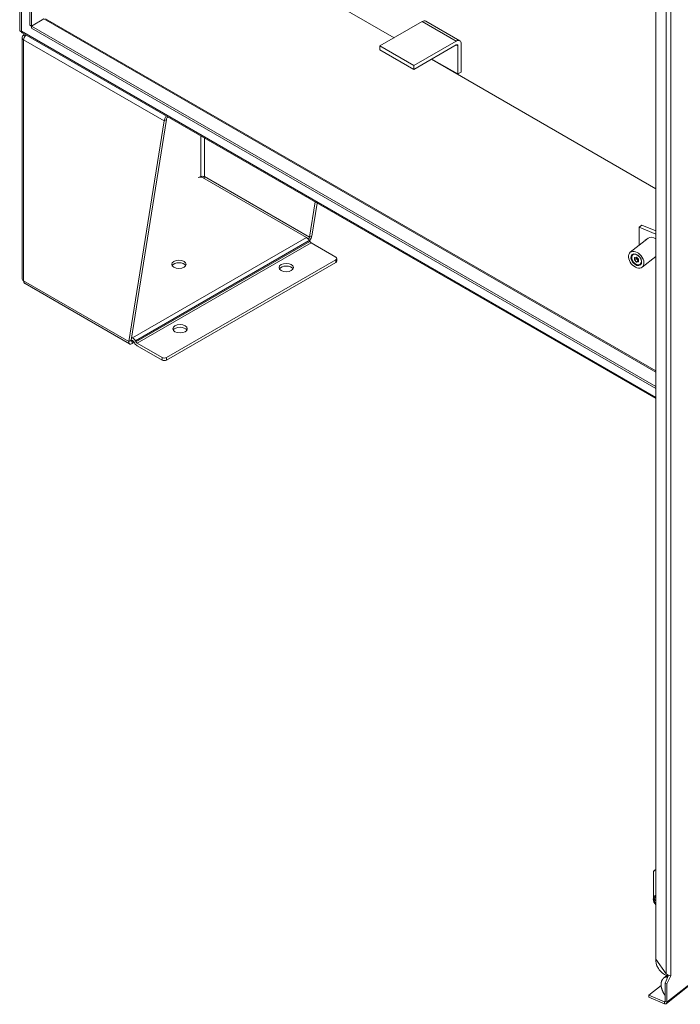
# Model space of a CAD drawing. Header units: inches. Extents: x 14 to 423, y 12 to 263.
# Tile 112 of 124: x 386 to 405, y 173 to 201. Entities that reach past the tile are written whole.
import ezdxf

# ---------------------------------------------------------------- set-up
doc = ezdxf.new("R2010")
doc.units = ezdxf.units.IN
doc.header["$LTSCALE"] = 26
doc.header["$MEASUREMENT"] = 0
doc.layers.add('Visible (ANSI)', color=7, linetype='Continuous', lineweight=5)
doc.layers.add('Visible Narrow (ANSI)', color=7, linetype='Continuous', lineweight=5)

msp = doc.modelspace()

# ---------------------------------------------------------------- linework, layer by layer
at = {"layer": 'Visible (ANSI)'}
for p, q in [((386.516, 201.0927), (386.516, 243.1715)), ((386.5652, 201.0643), (386.5652, 243.143)), ((404.7155, 173.9313), (404.7155, 214.2417)), ((391.539, 203.9359), (397.1037, 200.7232)), ((397.1037, 200.7232), (391.539, 203.9359)), ((386.2205, 201.6992), (386.2205, 200.9221)), ((386.2697, 200.8937), (386.2697, 201.6708)), ((386.2697, 200.9127), (386.2697, 201.6141)), ((386.516, 201.0927), (386.5652, 201.0643)), ((386.5652, 201.0643), (386.9264, 201.2728)), ((386.9264, 201.2728), (386.5652, 201.0643)), ((386.5652, 201.0075), (386.5652, 201.0643)), ((404.7155, 190.5852), (386.5652, 201.0643)), ((386.9728, 201.2774), (404.7155, 191.0336)), ((397.9244, 201.197), (396.6933, 200.4862)), ((398.0289, 201.2074), (399.0138, 200.6387)), ((386.2205, 200.9221), (386.2697, 200.8937)), ((386.2718, 200.8949), (386.2697, 200.8937)), ((404.7155, 190.2316), (386.289, 200.8702)), ((404.7155, 190.5284), (386.5652, 201.0075)), ((386.2878, 193.7195), (386.2878, 200.7326)), ((397.6782, 199.9176), (396.6933, 200.4862)), ((396.6933, 200.4862), (396.6933, 200.3725)), ((397.6782, 199.9176), (398.9093, 200.6284)), ((398.9093, 200.5147), (397.6782, 199.8039)), ((398.9586, 200.4862), (398.9586, 199.6712)), ((399.0571, 199.7281), (399.0571, 200.5431)), ((397.6782, 199.8039), (396.6933, 200.3725)), ((397.6782, 199.8039), (397.6782, 199.9176)), ((398.187, 200.0977), (404.7155, 196.3284)), ((404.7155, 196.3284), (398.187, 200.0977)), ((398.9586, 199.6712), (398.2035, 200.1071)), ((399.0571, 199.7281), (398.9586, 199.6712)), ((389.3917, 191.8886), (390.4228, 198.3065)), ((390.4884, 198.3444), (389.4574, 191.9265)), ((390.4228, 198.3065), (390.4884, 198.3444)), ((394.5571, 194.9149), (391.5389, 196.6575)), ((394.6445, 194.9213), (394.8099, 195.9506)), ((394.8644, 195.9192), (394.7102, 194.9592)), ((404.3059, 195.2779), (404.2259, 195.2144)), ((404.2259, 195.2144), (404.7155, 195.009)), ((404.2259, 195.2144), (404.2259, 194.688)), ((404.3059, 195.2779), (404.7155, 195.1061)), ((394.6559, 194.7988), (394.6384, 194.8291)), ((394.6445, 194.9213), (394.6684, 194.9351)), ((394.6684, 194.9351), (394.7102, 194.9592)), ((394.6907, 194.762), (395.4129, 194.3451)), ((404.4864, 194.895), (403.9706, 194.4852)), ((395.4129, 194.2693), (390.4884, 191.4261)), ((390.4884, 191.3503), (395.4129, 194.1934)), ((395.4401, 194.2314), (395.4401, 194.3072)), ((404.0204, 194.2763), (404.018, 194.2833)), ((404.0425, 194.4302), (404.0424, 194.4301)), ((404.1521, 194.3461), (404.0906, 194.3361)), ((404.0906, 194.3361), (404.0906, 194.2644)), ((404.0906, 194.2644), (404.1422, 194.3054)), ((404.0906, 194.2644), (404.1521, 194.2028)), ((404.1422, 194.3445), (404.1422, 194.3054)), ((404.1422, 194.3054), (404.2037, 194.2438)), ((404.2136, 194.2845), (404.1521, 194.3461)), ((404.1521, 194.2028), (404.2037, 194.2438)), ((404.1521, 194.2028), (404.2136, 194.2129)), ((404.2037, 194.2438), (404.2136, 194.2454)), ((404.2136, 194.2129), (404.2136, 194.2845)), ((404.7155, 194.3673), (404.3164, 194.0501)), ((404.6934, 194.3497), (404.7155, 194.3404)), ((404.1241, 194.1457), (404.1304, 194.1418)), ((404.2791, 194.1326), (404.279, 194.1325)), ((386.3749, 193.5754), (389.4156, 191.8199)), ((389.3917, 191.8886), (389.4335, 191.9127)), ((389.4335, 191.9127), (389.4574, 191.9265)), ((389.5013, 191.9201), (389.4602, 191.9439)), ((389.4713, 192.0133), (389.5013, 191.9959)), ((389.4871, 191.9094), (389.5035, 191.9188)), ((389.4871, 191.9094), (389.4871, 191.8335)), ((389.4871, 191.8335), (389.5454, 191.8672)), ((389.5536, 191.853), (389.5361, 191.8834)), ((389.5826, 191.9102), (389.6001, 191.8798)), ((390.3571, 191.4261), (389.6349, 191.8431)), ((389.6349, 191.7672), (390.3571, 191.3503)), ((405.0192, 172.6345), (417.8494, 182.8301)), ((404.6416, 176.4429), (404.6416, 175.7125)), ((404.7091, 176.5376), (404.6676, 176.5047)), ((404.685, 175.7716), (404.6736, 175.7626)), ((404.6882, 175.6382), (404.6777, 175.6388)), ((404.689, 175.6478), (404.6978, 175.6473)), ((404.7155, 175.6614), (404.6949, 175.645)), ((404.7155, 173.9313), (405.0161, 173.502)), ((404.9452, 173.38), (405.0587, 173.4702)), ((404.9802, 173.23), (405.0847, 173.458)), ((405.1457, 173.4448), (405.0366, 173.2064)), ((405.1457, 173.4448), (405.1456, 173.4448)), ((405.1457, 173.4449), (405.1458, 173.4449)), ((405.1457, 173.4449), (405.1458, 173.4448)), ((405.1458, 173.4448), (405.1457, 173.4448)), ((405.1458, 173.4449), (405.1458, 173.4448)), ((404.8664, 173.16), (404.5107, 172.8773)), ((405.0366, 173.2064), (404.9802, 173.23)), ((404.9802, 173.23), (404.9802, 172.6993)), ((405.0366, 173.2064), (405.0366, 172.6757)), ((404.5107, 172.8773), (404.5107, 172.8204)), ((404.5107, 172.8773), (404.9615, 172.6882)), ((404.5107, 172.8204), (404.9615, 172.6314))]:
    msp.add_line(p, q, dxfattribs=at)
for centre, major_axis, ratio, start_param, end_param in [((397.9244, 201.0264), (0.1045, 0.1809), 0.5773503, 0, 0.7853982), ((386.3354, 200.9506), (-0.0464, -0.0804), 0.5773503, 5.4977871, 6.2831853), ((386.4503, 200.7326), (-0.1625, 0), 0.5773503, 5.4977871, 7.0685835), ((398.9093, 200.4578), (0.1045, 0.1809), 0.5773503, 5.4977871, 7.0685835), ((398.9093, 200.4578), (0.0348, 0.0603), 0.5773503, 5.4977871, 7.0685835), ((390.5377, 198.3728), (-0.0813, -0.1407), 0.5773503, 4.4735252, 5.4977871), ((390.5377, 198.3728), (-0.0348, -0.0603), 0.5773503, 4.1275516, 5.4977871), ((391.4733, 196.6196), (0.0929, 0), 0.5773503, 0.7853982, 2.3167633), ((391.539, 196.6574), (0.0696, 0), 0.5773503, 0.7853982, 2.3561945), ((394.5571, 194.7822), (-0.0812, 0.1407), 0.5773503, 4.712389, 5.4977871), ((394.6907, 194.8189), (-0.0348, 0.0603), 0.5773503, 1.5707963, 2.3561945), ((404.4625, 194.7808), (-0.0555, 0.0698), 0.6605596, 5.7015543, 6.8648163), ((404.6592, 194.6775), (-0.1729, 0.2175), 0.6605596, 5.1526464, 6.2831853), ((390.8495, 194.0607), (0.2089, 0), 0.5773503, 0.3196873, 2.8219054), ((395.3473, 194.3072), (0.0929, 0), 0.5773503, 5.4977871, 7.0685835), ((395.3473, 194.2314), (0.0929, 0), 0.5773503, 5.4977871, 6.2831853), ((404.1607, 194.2813), (-0.1183, 0.1488), 0.6605596, 6.2819537, 7.3587066), ((393.9684, 193.966), (0.2089, 0), 0.5773503, 0.3196873, 2.8219054), ((404.1607, 194.2813), (0.1183, -0.1488), 0.6605596, 5.207664, 6.2844169), ((386.4503, 193.7195), (-0.1625, 0), 0.5773503, 0, 0.7853982), ((390.8824, 192.1843), (0.2089, 0), 0.5773503, 0.3196873, 2.8219054), ((389.5013, 191.8633), (-0.0812, 0.1407), 0.5773503, 4.712389, 5.4977871), ((389.5013, 191.8633), (-0.0348, 0.0603), 0.5773503, 4.712389, 5.452904), ((389.6349, 191.8999), (-0.0348, 0.0603), 0.5773503, 1.5707963, 2.3561945), ((389.6349, 191.8999), (-0.0812, 0.1407), 0.5773503, 1.5707963, 2.3561945), ((390.4228, 191.464), (-0.0929, 0), 0.5773503, 0.7853982, 2.3561945), ((390.4228, 191.3882), (0.0929, 0), 0.5773503, 3.9269908, 5.4977871), ((404.7543, 176.3956), (-0.0867, 0.109), 0.6605596, 5.7566839, 6.9766951), ((404.7957, 176.4286), (-0.0867, 0.109), 0.6605596, 6.1978854, 6.2831853), ((404.7968, 175.6076), (-0.1232, 0.155), 0.6605596, 5.9380321, 8.0153581), ((404.6725, 175.6552), (-0.0116, 0.0145), 0.6605596, 0.5689422, 2.613372), ((404.8162, 175.5767), (-0.1229, 0.1547), 0.6605596, 6.0874024, 6.8521275), ((404.6839, 175.6642), (0.0116, -0.0145), 0.6605596, 3.7105349, 5.7549646), ((404.8276, 175.5857), (-0.1229, 0.1547), 0.6605596, 0.0555754, 0.5689422), ((404.7526, 175.5724), (-0.0577, 0.0726), 0.6605596, 5.9225518, 8.0308384), ((404.8082, 175.6166), (-0.1232, 0.155), 0.6605596, 6.022487, 6.2831853), ((405.0105, 173.7627), (-0.2311, 0.2908), 0.6605596, 0.5005699, 2.342573), ((405.0706, 173.4764), (-0.0928, 0), 0.5773503, 2.5105147, 2.5132741), ((404.9615, 172.7071), (0.0144, -0.0182), 0.6605596, 5.4058988, 6.9766951), ((404.9615, 172.7071), (0.0577, -0.0727), 0.6605596, 5.4058988, 6.9766951)]:
    msp.add_ellipse(centre, major_axis=major_axis, ratio=ratio, start_param=start_param, end_param=end_param, dxfattribs=at)
for centre, major_axis, ratio in [((404.1435, 194.2676), (-0.1729, 0.2175), 0.6605596), ((404.1435, 194.2676), (-0.1201, 0.1511), 0.6605596), ((404.1521, 194.2745), (-0.1092, 0.1374), 0.6605596), ((390.8495, 194.1365), (-0.2089, 0), 0.5773503), ((393.9684, 194.0418), (-0.2089, 0), 0.5773503), ((390.8824, 192.2601), (-0.2089, 0), 0.5773503)]:
    msp.add_ellipse(centre, major_axis=major_axis, ratio=ratio, dxfattribs=at)
for points, degree in [([(386.3437, 200.8386), (386.339, 200.8269), (386.3362, 200.8136), (386.3354, 200.799)], 3), ([(386.3749, 200.7762), (386.3617, 200.7838), (386.3486, 200.7914), (386.3354, 200.799)], 3), ([(391.4897, 196.6859), (391.4892, 196.6815), (391.4891, 196.677), (391.4893, 196.6724)], 3), ([(391.5882, 196.6859), (391.5902, 196.6699), (391.5866, 196.6509), (391.5795, 196.634)], 3), ([(394.6445, 194.9213), (394.6405, 194.9051), (394.6279, 194.8844), (394.6106, 194.8687)], 3), ([(405.0529, 173.3887), (405.0463, 173.3949), (405.0392, 173.3998), (405.0317, 173.4032), (405.0237, 173.4053), (405.0154, 173.4061)], 5)]:
    msp.add_open_spline(points, degree=degree, dxfattribs=at)
for points, degree, knots in [([(386.3354, 200.6663), (386.3377, 200.7053), (386.3569, 200.7537), (386.3867, 200.793), (386.3904, 200.7979), (386.3942, 200.8026), (386.3982, 200.8071)], 3, [0, 0, 0, 0, 0.9120227, 0.9120227, 0.9120227, 1.0242619, 1.0242619, 1.0242619, 1.0242619]), ([(394.6425, 194.8219), (394.6559, 194.8362), (394.6679, 194.8522), (394.6779, 194.8689), (394.6961, 194.8992), (394.7074, 194.9317), (394.7102, 194.9592)], 3, [0.5499302, 0.5499302, 0.5499302, 0.5499302, 0.9120227, 0.9120227, 0.9120227, 1.5707963, 1.5707963, 1.5707963, 1.5707963]), ([(386.3749, 193.5755), (386.3712, 193.5776), (386.3676, 193.5801), (386.3643, 193.583), (386.3473, 193.5981), (386.337, 193.6231), (386.3354, 193.6532)], 3, [0.78539816, 0.78539816, 0.78539816, 0.78539816, 0.91202272, 0.91202272, 0.91202272, 1.57079633, 1.57079633, 1.57079633, 1.57079633]), ([(389.3917, 191.8886), (389.3879, 191.8505), (389.4011, 191.8225), (389.4249, 191.816), (389.4422, 191.8112), (389.4646, 191.8174), (389.4871, 191.8335)], 3, [0, 0, 0, 0, 0.9120227, 0.9120227, 0.9120227, 1.5707963, 1.5707963, 1.5707963, 1.5707963]), ([(389.4574, 191.9265), (389.4527, 191.9079), (389.4594, 191.8963), (389.4715, 191.8995), (389.4762, 191.9007), (389.4817, 191.9041), (389.4871, 191.9094)], 3, [0, 0, 0, 0, 1.1271971, 1.1271971, 1.1271971, 1.5707963, 1.5707963, 1.5707963, 1.5707963]), ([(405.0154, 173.4061), (405.01, 173.4065), (404.9719, 173.4059), (404.9272, 173.3786), (404.8831, 173.3271), (404.864, 173.2542), (404.8651, 173.1848)], 5, [0.40500171, 0.40500171, 0.40500171, 0.40500171, 0.40500171, 0.40500171, 0.43903867, 0.63903867, 0.63903867, 0.63903867, 0.63903867, 0.63903867, 0.63903867]), ([(405.0161, 173.502), (405.0423, 173.4756), (405.0789, 173.458), (405.1085, 173.4503), (405.1232, 173.4465), (405.1361, 173.4449), (405.1456, 173.4448)], 3, [0, 0, 0, 0, 1.0490418, 1.0490418, 1.0490418, 1.5680369, 1.5680369, 1.5680369, 1.5680369]), ([(404.8651, 173.1848), (404.866, 173.1346), (404.879, 173.0635), (404.9074, 172.9913), (404.9403, 172.9291), (404.9725, 172.8838), (404.9802, 172.874)], 5, [0.63903867, 0.63903867, 0.63903867, 0.63903867, 0.63903867, 0.63903867, 0.7834232, 0.82941296, 0.82941296, 0.82941296, 0.82941296, 0.82941296, 0.82941296])]:
    msp.add_open_spline(points, degree=degree, knots=knots, dxfattribs=at)
at = {"layer": 'Visible Narrow (ANSI)'}
for p, q in [((405.1457, 214.4999), (405.1457, 173.4449)), ((405.0161, 173.502), (405.0161, 214.419)), ((404.7155, 191.0022), (386.9264, 201.2728)), ((397.9244, 201.197), (398.9093, 200.6284)), ((386.2697, 200.9127), (404.7155, 190.263)), ((390.4228, 198.3065), (386.3354, 200.6663)), ((386.3354, 200.6663), (386.3354, 193.6532)), ((398.9586, 200.4862), (398.9093, 200.5147)), ((391.4897, 196.6859), (391.4897, 197.8675)), ((391.5882, 197.8107), (391.5882, 196.6859)), ((391.4676, 196.6731), (391.4897, 196.6859)), ((391.5882, 196.6859), (394.6445, 194.9213)), ((394.5571, 194.9149), (389.5013, 191.9959)), ((394.6384, 194.8291), (389.5826, 191.9102)), ((394.6559, 194.7988), (389.6001, 191.8798)), ((394.6907, 194.762), (389.6349, 191.8431)), ((395.4129, 194.2693), (395.4129, 194.1934)), ((386.3354, 193.6532), (389.3917, 191.8886)), ((389.4574, 191.9265), (389.4871, 191.9094)), ((390.3571, 191.4261), (390.3571, 191.3503)), ((390.4884, 191.3503), (390.4884, 191.4261)), ((405.0366, 172.6757), (417.8629, 182.8682)), ((404.6576, 175.6633), (404.669, 175.6723)), ((404.6777, 175.6388), (404.689, 175.6478)), ((405.0154, 173.4061), (405.0821, 173.4591)), ((404.9615, 172.6882), (404.9802, 172.7031)), ((404.9615, 172.6314), (404.9615, 172.6882)), ((404.9802, 172.6993), (405.0366, 172.6757))]:
    msp.add_line(p, q, dxfattribs=at)

doc.saveas('drawing.dxf')
